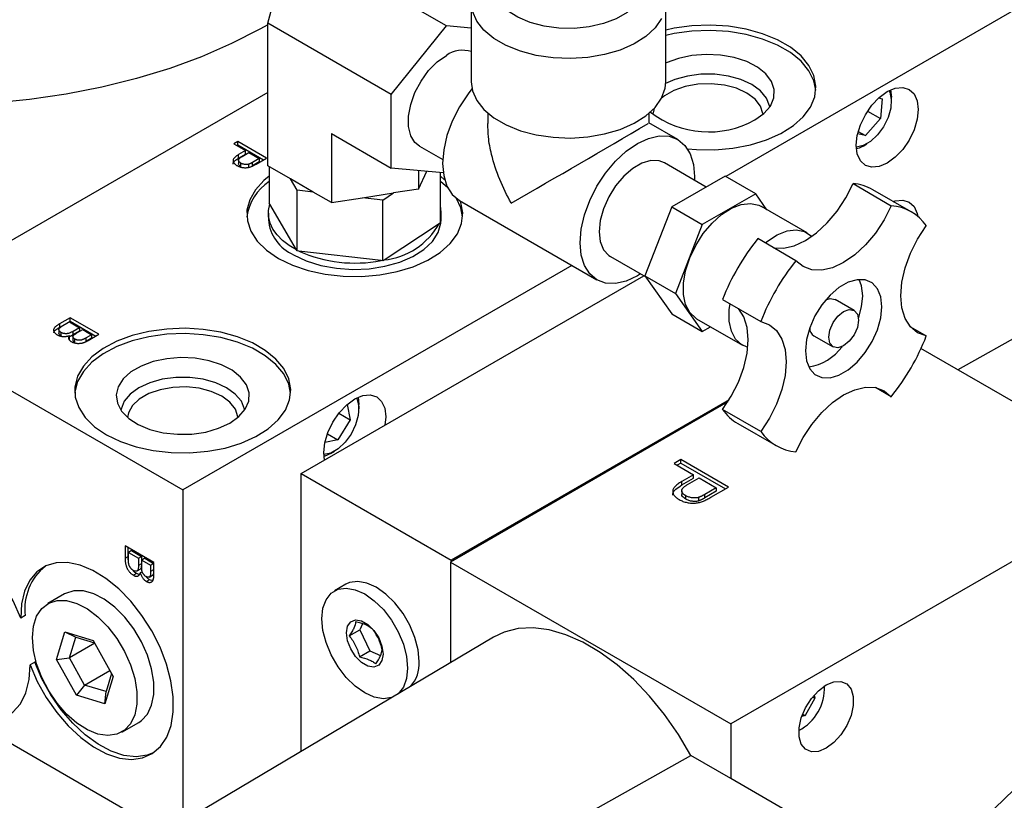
# Model space of a CAD drawing. Header units: inches. Extents: x 3 to 129, y 3 to 99.
# Tile 28 of 32: x 120.28 to 124.84, y 74.15 to 77.77. Entities that reach past the tile are written whole.
import ezdxf

# ---------------------------------------------------------------- set-up
doc = ezdxf.new("R2010")
doc.units = ezdxf.units.IN
doc.header["$LTSCALE"] = 12
doc.header["$MEASUREMENT"] = 0
doc.layers.add('TEXT', color=140, linetype='Continuous', lineweight=25)

msp = doc.modelspace()

# ---------------------------------------------------------------- linework, layer by layer
for p, q in [((121.4321, 77.7503), (121.54, 78.1529)), ((122.2591, 77.7379), (121.54, 78.1529)), ((125.1052, 77.9374), (123.5526, 77.0411)), ((122.374, 77.8462), (122.374, 77.4788)), ((123.274, 77.4788), (123.274, 77.8462)), ((122.0038, 77.4203), (121.4321, 77.7503)), ((121.4321, 77.0902), (121.4321, 77.7503)), ((122.0038, 77.4203), (122.2591, 77.7379)), ((122.374, 77.7276), (122.2591, 77.7379)), ((124.3151, 77.442), (124.3189, 77.4084)), ((121.4321, 77.4294), (119.712, 76.4364)), ((122.0038, 77.0799), (122.0038, 77.4203)), ((124.2597, 77.4044), (124.2754, 77.401)), ((124.2754, 77.401), (124.2691, 77.3087)), ((124.3189, 77.3879), (124.3189, 77.4084)), ((124.2085, 77.3436), (124.2691, 77.3087)), ((122.4501, 77.3342), (122.4501, 77.2861)), ((123.1979, 77.2858), (123.1979, 77.3342)), ((124.2691, 77.3087), (124.1995, 77.2303)), ((123.3304, 77.212), (123.1954, 77.2899)), ((121.7269, 77.2398), (122.0038, 77.0799)), ((121.7269, 77.2398), (121.7269, 76.9201)), ((124.1995, 77.2303), (124.1627, 77.2384)), ((124.1656, 77.2499), (124.1995, 77.2303)), ((121.294, 77.203), (121.2753, 77.1922)), ((121.2753, 77.1922), (121.3298, 77.1607)), ((121.294, 77.1867), (121.2894, 77.184)), ((121.427, 77.1262), (121.294, 77.203)), ((121.294, 77.1867), (121.294, 77.203)), ((121.294, 77.1867), (121.4128, 77.1181)), ((122.1341, 77.181), (122.2418, 77.1188)), ((124.1881, 77.1818), (124.2057, 77.192)), ((121.2968, 77.1165), (121.2968, 77.1002)), ((121.3298, 77.1607), (121.2972, 77.1419)), ((121.2972, 77.1256), (121.3298, 77.1444)), ((121.2972, 77.1256), (121.2972, 77.1419)), ((121.3131, 77.1333), (121.3451, 77.1518)), ((121.3298, 77.1444), (121.3298, 77.1607)), ((121.3451, 77.1518), (121.3929, 77.1243)), ((121.3929, 77.1243), (121.3611, 77.106)), ((121.3781, 77.0981), (121.427, 77.1262)), ((121.3929, 77.1243), (121.3929, 77.108)), ((121.3081, 77.086), (121.3081, 77.1024)), ((121.3446, 77.0815), (121.3446, 77.0978)), ((121.3929, 77.108), (121.3611, 77.0896)), ((121.3611, 77.0896), (121.3611, 77.106)), ((121.5376, 77.0293), (121.4321, 77.0902)), ((121.4384, 77.0866), (121.4384, 76.9171)), ((122.2442, 77.0584), (122.0038, 77.0799)), ((123.4614, 76.992), (123.2679, 77.1038)), ((121.643, 76.9685), (121.5376, 77.0293)), ((121.5683, 76.9771), (121.5376, 77.0293)), ((122.1295, 77.0687), (122.1295, 76.9823)), ((122.1295, 76.9823), (122.168, 77.0653)), ((122.2312, 76.8261), (122.2312, 77.0596)), ((122.2508, 77.026), (122.2312, 77.0418)), ((123.5495, 77.0429), (123.302, 76.9)), ((123.4081, 77.0403), (123.4077, 77.0231)), ((123.6909, 76.9613), (123.5495, 77.0429)), ((122.1295, 76.9823), (122.0149, 76.9646)), ((122.2654, 76.9881), (122.2312, 77.0173)), ((124.1412, 77.0078), (124.318, 76.9057)), ((124.41, 76.8774), (124.2332, 76.9795)), ((121.5683, 76.6962), (121.5683, 76.9771)), ((121.643, 76.9685), (121.5683, 76.9771)), ((121.7269, 76.9201), (121.643, 76.9685)), ((121.7269, 76.9201), (121.8709, 76.9423)), ((121.8709, 76.9423), (122.0149, 76.9646)), ((121.9647, 76.9316), (121.8709, 76.9423)), ((121.9647, 76.9316), (122.0149, 76.9646)), ((123.6909, 76.9613), (123.4435, 76.8184)), ((123.7429, 76.8873), (123.6909, 76.9613)), ((121.4411, 76.9125), (121.4384, 76.9171)), ((121.5656, 76.7008), (121.4411, 76.9125)), ((121.9647, 76.6507), (121.9647, 76.9316)), ((122.3191, 76.9299), (122.9554, 76.5625)), ((123.302, 76.9), (123.1783, 76.5811)), ((123.302, 76.9), (123.4435, 76.8184)), ((123.9293, 76.7797), (123.7172, 76.9021)), ((121.4348, 76.8716), (121.4348, 76.8414)), ((122.2348, 76.8414), (122.2348, 76.8716)), ((125.8909, 76.8546), (124.626, 76.1459)), ((122.2256, 76.8224), (121.9702, 76.6543)), ((122.2312, 76.8261), (122.2256, 76.8224)), ((123.4435, 76.8184), (123.3197, 76.4994)), ((123.877, 76.6512), (123.7003, 76.7532)), ((121.5683, 76.6962), (121.5656, 76.7008)), ((121.5766, 76.6952), (121.5683, 76.6962)), ((121.9564, 76.6516), (121.5766, 76.6952)), ((123.0179, 76.6707), (123.1817, 76.5762)), ((122.8394, 76.6294), (121.0393, 75.5902)), ((121.9647, 76.6507), (121.9564, 76.6516)), ((121.9702, 76.6543), (121.9647, 76.6507)), ((121.5873, 75.6657), (123.1731, 76.5812)), ((123.1783, 76.5811), (123.3197, 76.4994)), ((123.1783, 76.5811), (123.302, 76.405)), ((123.3197, 76.4994), (123.4435, 76.3234)), ((123.5377, 76.4717), (123.7145, 76.3697)), ((124.1462, 76.4205), (124.0578, 76.4715)), ((120.5176, 76.3873), (120.4677, 76.3585)), ((120.6505, 76.3105), (120.5176, 76.3873)), ((120.5176, 76.3709), (120.5176, 76.3873)), ((123.302, 76.405), (123.4435, 76.3234)), ((119.7116, 76.3567), (121.0393, 75.5902)), ((120.4677, 76.3421), (120.5176, 76.3709)), ((120.4677, 76.3585), (120.4677, 76.3421)), ((120.4827, 76.3494), (120.5142, 76.3676)), ((120.5142, 76.3676), (120.5602, 76.341)), ((120.5176, 76.3709), (120.6364, 76.3024)), ((120.5602, 76.341), (120.5309, 76.3241)), ((120.5602, 76.341), (120.5602, 76.3247)), ((123.4172, 76.3825), (123.6293, 76.26)), ((123.4435, 76.3234), (123.4815, 76.3454)), ((124.4074, 76.3449), (124.4805, 76.3027)), ((120.4656, 76.3315), (120.4656, 76.3152)), ((120.4759, 76.3026), (120.4759, 76.3189)), ((120.5137, 76.288), (120.5137, 76.3043)), ((120.5305, 76.2983), (120.5305, 76.2819)), ((120.5602, 76.3247), (120.5309, 76.3078)), ((120.5309, 76.3078), (120.5309, 76.3241)), ((120.5482, 76.3164), (120.5756, 76.3322)), ((120.5756, 76.3322), (120.6165, 76.3086)), ((120.6165, 76.3086), (120.5911, 76.2939)), ((120.6008, 76.2818), (120.6505, 76.3105)), ((120.6165, 76.3086), (120.6165, 76.2922)), ((123.9604, 76.3028), (124.0488, 76.2518)), ((120.5126, 76.2859), (120.5137, 76.288)), ((120.5394, 76.2718), (120.5394, 76.2881)), ((120.5911, 76.2776), (120.5911, 76.2939)), ((120.6165, 76.2922), (120.5911, 76.2776)), ((125.5208, 75.6293), (124.4558, 76.2441)), ((124.318, 76.0212), (124.2448, 76.0634)), ((121.7995, 75.9857), (121.814, 75.9141)), ((121.8501, 76.019), (121.8539, 75.9854)), ((121.8539, 75.9649), (121.8539, 75.9854)), ((123.5618, 75.9973), (122.278, 75.2562)), ((123.5683, 76.0076), (122.2817, 75.2649)), ((121.7609, 75.9448), (121.814, 75.9141)), ((123.7145, 75.8605), (123.5377, 75.9625)), ((121.814, 75.9141), (121.7565, 75.8216)), ((121.9783, 75.9282), (121.9748, 75.8894)), ((123.6083, 75.8969), (123.7851, 75.7949)), ((121.7079, 75.8497), (121.7565, 75.8216)), ((121.7565, 75.8216), (121.6965, 75.8097)), ((121.7231, 75.7588), (121.7408, 75.769)), ((123.3437, 75.7308), (123.3126, 75.7128)), ((123.3126, 75.7128), (123.4032, 75.6605)), ((123.3437, 75.7144), (123.3267, 75.7046)), ((123.5647, 75.6032), (123.3437, 75.7308)), ((123.3437, 75.7144), (123.3437, 75.7308)), ((123.3437, 75.7144), (123.5506, 75.595)), ((121.5873, 75.6657), (122.2817, 75.2649)), ((121.5873, 74.3797), (121.5873, 75.6657)), ((123.4032, 75.6605), (123.3491, 75.6292)), ((123.4032, 75.6441), (123.4032, 75.6605)), ((123.3491, 75.6129), (123.4032, 75.6441)), ((123.3491, 75.6129), (123.3491, 75.6292)), ((123.3754, 75.615), (123.4287, 75.6457)), ((123.4287, 75.6457), (123.508, 75.5999)), ((125.5208, 75.6293), (123.5762, 74.5067)), ((121.0393, 75.5902), (121.0393, 74.0539)), ((123.3484, 75.5859), (123.3484, 75.5695)), ((123.508, 75.5999), (123.4553, 75.5695)), ((123.508, 75.5836), (123.4553, 75.5532)), ((123.4553, 75.5532), (123.4553, 75.5695)), ((123.4835, 75.5563), (123.5647, 75.6032)), ((123.508, 75.5999), (123.508, 75.5836)), ((123.3671, 75.5472), (123.3671, 75.5635)), ((123.4279, 75.5396), (123.4279, 75.5559)), ((120.772, 75.3314), (120.772, 75.2737)), ((120.9049, 75.2546), (120.772, 75.3314)), ((120.7861, 75.2819), (120.7861, 75.3232)), ((120.8015, 75.309), (120.7873, 75.3008)), ((120.7873, 75.3008), (120.8333, 75.2743)), ((120.7873, 75.2645), (120.7873, 75.3008)), ((120.8015, 75.309), (120.8475, 75.2824)), ((120.772, 75.2737), (120.7861, 75.2819)), ((120.8333, 75.2743), (120.8475, 75.2824)), ((120.8333, 75.2743), (120.8333, 75.2405)), ((120.8475, 75.2486), (120.8333, 75.2405)), ((120.8475, 75.2824), (120.8475, 75.2486)), ((120.8628, 75.2736), (120.8487, 75.2654)), ((120.8487, 75.2654), (120.8896, 75.2418)), ((120.8487, 75.2338), (120.8487, 75.2654)), ((120.8628, 75.2736), (120.9037, 75.25)), ((120.8896, 75.2418), (120.9037, 75.25)), ((120.9037, 75.25), (120.9037, 75.2207)), ((120.9049, 75.1971), (120.9049, 75.2546)), ((122.278, 75.2562), (123.5762, 74.5067)), ((122.278, 75.2562), (122.278, 74.7903)), ((122.2817, 75.2649), (122.2817, 75.2583)), ((120.8242, 75.2034), (120.8101, 75.1952)), ((120.8273, 75.2149), (120.8414, 75.2231)), ((120.8512, 75.2112), (120.8419, 75.2058)), ((120.8896, 75.2418), (120.8896, 75.2126)), ((120.9037, 75.2207), (120.8896, 75.2126)), ((120.8846, 75.1744), (120.8705, 75.1663)), ((120.8845, 75.1868), (120.8986, 75.195)), ((121.7941, 75.1532), (121.7407, 75.1224)), ((120.4915, 75.1085), (120.4137, 75.0636)), ((120.3096, 75.008), (120.2884, 74.9957)), ((120.4543, 74.8057), (120.4926, 74.9327)), ((120.4926, 74.9327), (120.6236, 74.8934)), ((120.4926, 74.9327), (120.5434, 74.9087)), ((121.8097, 74.9142), (121.8584, 74.9423)), ((121.871, 74.9702), (121.8584, 74.9423)), ((121.8584, 74.9423), (121.9052, 74.8451)), ((120.5144, 74.8125), (120.5434, 74.9087)), ((120.5434, 74.9087), (120.6295, 74.8828)), ((120.6236, 74.8934), (120.7163, 74.727)), ((122.4767, 74.9085), (121.0352, 74.0515)), ((120.6311, 74.8799), (120.5144, 74.8125)), ((121.8565, 74.8169), (121.9052, 74.8451)), ((121.9052, 74.8451), (121.9545, 74.8241)), ((120.3533, 74.7933), (120.3321, 74.781)), ((120.4543, 74.8057), (120.5144, 74.8125)), ((120.547, 74.6393), (120.4543, 74.8057)), ((120.5846, 74.6864), (120.5144, 74.8125)), ((120.5846, 74.6864), (120.7014, 74.7538)), ((120.7163, 74.727), (120.678, 74.5999)), ((120.709, 74.7401), (120.6838, 74.6566)), ((120.5846, 74.6864), (120.547, 74.6393)), ((120.6838, 74.6566), (120.5846, 74.6864)), ((120.678, 74.5999), (120.6838, 74.6566)), ((120.678, 74.5999), (120.547, 74.6393)), ((123.9645, 74.6266), (123.9194, 74.546)), ((123.9545, 74.6323), (123.9645, 74.6266)), ((123.9606, 74.6395), (123.9645, 74.6266)), ((120.0291, 74.5404), (120.969, 73.9978)), ((123.9194, 74.546), (123.9036, 74.5412)), ((123.9078, 74.5527), (123.9194, 74.546)), ((120.7569, 74.4691), (120.8347, 74.514)), ((123.5762, 74.5067), (123.5762, 74.2536)), ((122.4229, 73.8187), (123.3898, 74.3612)), ((123.5762, 74.2536), (123.3898, 74.3612)), ((124.0429, 73.9842), (123.5762, 74.2536))]:
    msp.add_line(p, q)
at = {"flags": 128}
for points in [[(123.094, 78.0564), (123.1256, 78.0304), (123.1552, 77.9932), (123.1712, 77.9534), (123.173, 77.9125), (123.1605, 77.8723), (123.1342, 77.8343), (123.0952, 77.8002), (123.0452, 77.7713), (122.986, 77.7488), (122.9203, 77.7336), (122.8506, 77.7264), (122.7798, 77.7274), (122.7108, 77.7367), (122.6464, 77.7537), (122.5893, 77.7779), (122.5419, 77.8083), (122.5059, 77.8435), (122.483, 77.8822), (122.4741, 77.9227), (122.4795, 77.9635), (122.4989, 78.0028), (122.5317, 78.039), (122.554, 78.0564)], [(123.255, 77.7715), (123.2249, 77.7283), (123.182, 77.6888), (123.1276, 77.6545), (123.0634, 77.6262), (122.9915, 77.6051), (122.9142, 77.5917), (122.8341, 77.5865), (122.7536, 77.5896), (122.6753, 77.601), (122.6019, 77.6203), (122.5356, 77.6468), (122.4785, 77.6797), (122.4326, 77.718), (122.3992, 77.7604), (122.3795, 77.8056)], [(121.4321, 77.7436), (121.3953, 77.7226), (121.2647, 77.6558), (121.1254, 77.5951), (120.9781, 77.541), (120.8239, 77.4938), (120.6636, 77.4539), (120.4984, 77.4214), (120.3292, 77.3966), (120.1571, 77.3797), (119.9833, 77.3707), (119.8087, 77.3697), (119.7161, 77.3724)], [(123.3749, 77.1695), (123.4166, 77.1659), (123.5014, 77.1648), (123.5853, 77.1721), (123.6659, 77.1874), (123.7407, 77.2104), (123.8078, 77.2403), (123.8652, 77.2764), (123.9112, 77.3175), (123.9445, 77.3625), (123.9641, 77.4102), (123.9695, 77.459), (123.9605, 77.5077), (123.9374, 77.5548), (123.9009, 77.599), (123.8519, 77.6389), (123.7919, 77.6736), (123.7227, 77.7018), (123.6462, 77.7229), (123.5646, 77.7363), (123.4802, 77.7415), (123.3956, 77.7383), (123.3131, 77.727), (123.274, 77.7185)], [(123.9692, 77.4406), (123.9605, 77.4832), (123.9374, 77.5303), (123.9009, 77.5745), (123.8519, 77.6144), (123.7919, 77.6491), (123.7227, 77.6773), (123.6462, 77.6984), (123.5646, 77.7118), (123.4802, 77.717), (123.3956, 77.7139), (123.3131, 77.7025), (123.274, 77.694)], [(122.1341, 77.181), (122.1136, 77.1975), (122.0938, 77.2297), (122.0836, 77.2716), (122.0836, 77.3208), (122.0938, 77.3745), (122.1136, 77.4295), (122.1418, 77.4826), (122.1769, 77.5308), (122.2167, 77.5713), (122.2591, 77.6016)], [(123.6874, 77.3027), (123.7291, 77.3326), (123.7587, 77.3671), (123.7748, 77.4044), (123.7766, 77.4428), (123.7641, 77.4806), (123.7377, 77.5159), (123.6989, 77.5471), (123.6493, 77.5728), (123.5913, 77.5917), (123.5277, 77.603), (123.4613, 77.6061), (123.3953, 77.6009), (123.3328, 77.5877), (123.2767, 77.567), (123.274, 77.5657)], [(123.756, 77.363), (123.7552, 77.3678), (123.7409, 77.404), (123.713, 77.4374), (123.6728, 77.4665), (123.6225, 77.4897), (123.5645, 77.5058), (123.5018, 77.514), (123.4374, 77.514), (123.3747, 77.5058), (123.3167, 77.4897), (123.2738, 77.4706)], [(122.3773, 77.4474), (122.3592, 77.4242), (122.319, 77.3629), (122.2861, 77.2975), (122.2616, 77.2304), (122.2465, 77.1642), (122.2414, 77.1015), (122.2465, 77.0448), (122.2616, 76.996), (122.2861, 76.9572), (122.319, 76.9299), (122.3191, 76.9299)], [(122.374, 77.4788), (122.3795, 77.4381), (122.3992, 77.393), (122.4326, 77.3506), (122.4785, 77.3123), (122.5356, 77.2793), (122.6019, 77.2528), (122.6753, 77.2336), (122.7536, 77.2222), (122.8341, 77.219), (122.9142, 77.2243), (122.9915, 77.2377), (123.0634, 77.2588), (123.1276, 77.287), (123.182, 77.3214), (123.2249, 77.3608), (123.255, 77.4041), (123.2711, 77.4497), (123.274, 77.4788)], [(123.7247, 77.3288), (123.7245, 77.3319), (123.7134, 77.3668), (123.6881, 77.3992), (123.6501, 77.4272), (123.6017, 77.4491), (123.5456, 77.4637), (123.485, 77.4701), (123.4236, 77.468), (123.3648, 77.4574), (123.3122, 77.439), (123.2686, 77.4139), (123.2537, 77.4016)], [(124.4433, 77.3512), (124.4384, 77.3055), (124.4241, 77.2572), (124.4013, 77.2097), (124.3715, 77.1662), (124.3369, 77.1297), (124.2998, 77.1026), (124.2626, 77.0868), (124.228, 77.0834), (124.1983, 77.0925), (124.1754, 77.1137), (124.1611, 77.1454), (124.1562, 77.1855), (124.1611, 77.2312), (124.1754, 77.2795), (124.1983, 77.327), (124.228, 77.3705), (124.2626, 77.407), (124.2998, 77.4341), (124.3369, 77.4499), (124.3715, 77.4533), (124.4013, 77.4441), (124.4241, 77.423), (124.4384, 77.3913), (124.4433, 77.3512)], [(124.3075, 77.4384), (124.311, 77.4312), (124.3185, 77.3975), (124.316, 77.3572), (124.3037, 77.3139), (124.2827, 77.2713), (124.2548, 77.2333), (124.2226, 77.2032), (124.1889, 77.1837), (124.1566, 77.1766), (124.1564, 77.1766)], [(123.221, 77.3565), (123.2185, 77.3496), (123.2145, 77.3288)], [(123.1577, 76.59), (123.1429, 76.581), (123.0912, 76.5571), (123.0415, 76.5458), (122.9956, 76.5476), (122.9554, 76.5625), (122.9225, 76.5898), (122.898, 76.6286), (122.8829, 76.6774), (122.8778, 76.7342), (122.8829, 76.7968), (122.898, 76.863), (122.9225, 76.9301), (122.9554, 76.9955), (122.9956, 77.0568), (123.0415, 77.1116), (123.0912, 77.1577), (123.1429, 77.1934), (123.1947, 77.2174), (123.2444, 77.2287), (123.2903, 77.2269), (123.3304, 77.212), (123.3634, 77.1846), (123.3879, 77.1458), (123.403, 77.0971), (123.4081, 77.0403), (123.4081, 77.0403)], [(124.1881, 77.1818), (124.1694, 77.1726), (124.157, 77.1682)], [(123.2679, 77.1038), (123.2434, 77.1132), (123.2056, 77.1143), (123.1642, 77.1022), (123.1216, 77.0776), (123.0802, 77.0419), (123.0425, 76.9973), (123.0106, 76.9462), (122.9864, 76.8917), (122.9713, 76.837), (122.9662, 76.7852), (122.9713, 76.7393), (122.9864, 76.702), (123.0106, 76.6755), (123.0179, 76.6707)], [(121.4384, 77.0418), (121.4147, 77.0224), (121.3749, 76.9792), (121.3484, 76.9327), (121.3358, 76.8843), (121.3376, 76.8353), (121.3537, 76.7872), (121.3836, 76.7414), (121.4266, 76.6992), (121.4812, 76.6618)], [(123.7735, 76.711), (123.8193, 76.7091), (123.869, 76.7204), (123.9208, 76.7444), (123.9725, 76.7802), (124.0222, 76.8263), (124.0681, 76.8811), (124.1083, 76.9423), (124.1412, 77.0078)], [(122.3343, 76.8536), (122.3257, 76.8962), (122.3053, 76.9391)], [(121.5656, 76.7008), (121.5305, 76.7217), (121.5002, 76.7451), (121.4752, 76.7704), (121.456, 76.7974), (121.4428, 76.8255), (121.4359, 76.8544), (121.4353, 76.8836), (121.4411, 76.9125)], [(121.4812, 76.6618), (121.5461, 76.6302), (121.6192, 76.6054), (121.6986, 76.5882), (121.7818, 76.5789), (121.8666, 76.5778), (121.9505, 76.5851), (122.031, 76.6004), (122.1059, 76.6234), (122.173, 76.6533), (122.2304, 76.6894), (122.2764, 76.7305), (122.3097, 76.7755), (122.3293, 76.8232), (122.3347, 76.872), (122.3257, 76.9207), (122.3233, 76.9274)], [(123.4172, 76.3825), (123.4132, 76.385), (123.3854, 76.4111), (123.3662, 76.448), (123.3563, 76.4941), (123.3563, 76.5471), (123.3662, 76.6045), (123.3854, 76.6637), (123.4132, 76.7219), (123.4482, 76.7763), (123.4887, 76.8246), (123.5329, 76.8642), (123.5787, 76.8936), (123.6239, 76.9111), (123.6666, 76.9161), (123.7045, 76.9083), (123.7172, 76.9021)], [(124.318, 76.9057), (124.285, 76.8403), (124.2448, 76.779), (124.199, 76.7243), (124.1493, 76.6781), (124.0975, 76.6424), (124.0458, 76.6184), (123.9961, 76.6071), (123.9502, 76.6089), (123.91, 76.6238), (123.877, 76.6512)], [(124.3273, 76.9252), (124.3369, 76.9281), (124.3715, 76.9316), (124.4013, 76.9224), (124.4241, 76.9012), (124.4384, 76.8695), (124.4414, 76.8552)], [(121.5519, 76.6781), (121.6106, 76.6502), (121.6773, 76.6291), (121.7498, 76.6158), (121.8253, 76.6105), (121.9011, 76.6137), (121.9746, 76.625), (122.043, 76.6442), (122.1039, 76.6705), (122.155, 76.703), (122.1946, 76.7405), (122.2212, 76.7816), (122.2338, 76.8249), (122.2348, 76.8414)], [(124.4805, 76.3027), (124.4404, 76.3176), (124.4074, 76.3449), (124.3829, 76.3837), (124.3678, 76.4324), (124.3627, 76.4892), (124.3678, 76.5519), (124.3829, 76.6181), (124.4074, 76.6852), (124.4404, 76.7506), (124.4805, 76.8119)], [(123.7345, 76.7334), (123.745, 76.7418), (123.7908, 76.7711), (123.8361, 76.7887), (123.8787, 76.7936), (123.9167, 76.7858), (123.9482, 76.7656), (123.9504, 76.7635)], [(124.2743, 76.4382), (124.2692, 76.4841), (124.2541, 76.5214), (124.2298, 76.5479), (124.1979, 76.5621), (124.1602, 76.5632), (124.1188, 76.5511), (124.0762, 76.5265), (124.0348, 76.4908), (123.9971, 76.4462), (123.9652, 76.3951), (123.941, 76.3407), (123.9259, 76.2859), (123.9208, 76.2341), (123.9259, 76.1882), (123.941, 76.1509), (123.9652, 76.1244), (123.9971, 76.1102), (124.0348, 76.1091), (124.0762, 76.1212), (124.1188, 76.1458), (124.1602, 76.1815), (124.1979, 76.2261), (124.2298, 76.2772), (124.2541, 76.3317), (124.2692, 76.3864), (124.2743, 76.4382)], [(124.1859, 76.4892), (124.1808, 76.5351), (124.1703, 76.5642)], [(124.166, 76.3837), (124.1808, 76.4374), (124.1859, 76.4892)], [(123.6539, 76.2499), (123.6253, 76.2625), (123.5976, 76.2886), (123.5783, 76.3256), (123.5684, 76.3716), (123.5684, 76.4246), (123.572, 76.4519)], [(124.0161, 76.4703), (124.0355, 76.4759), (124.0578, 76.4715)], [(123.5377, 75.9625), (123.5779, 76.0238), (123.6109, 76.0892), (123.6354, 76.1563), (123.6505, 76.2225), (123.6556, 76.2851), (123.6505, 76.3419), (123.6354, 76.3907), (123.6109, 76.4295), (123.6109, 76.4295)], [(124.0287, 76.2964), (124.0339, 76.3299), (124.0488, 76.3643), (124.0712, 76.3944), (124.0975, 76.4157), (124.1239, 76.4248), (124.1462, 76.4205), (124.1612, 76.4033), (124.1664, 76.3759), (124.1612, 76.3425), (124.1462, 76.308), (124.1239, 76.2779), (124.0975, 76.2566), (124.0712, 76.2475), (124.0488, 76.2518), (124.0339, 76.269), (124.0287, 76.2964)], [(123.7145, 76.3697), (123.7547, 76.3548), (123.7877, 76.3274), (123.8122, 76.2886), (123.8273, 76.2399), (123.8324, 76.1831), (123.8273, 76.1204), (123.8122, 76.0543), (123.7877, 75.9872), (123.7547, 75.9217), (123.7145, 75.8605)], [(121.5381, 76.0372), (121.5295, 76.0798), (121.5064, 76.1269), (121.4698, 76.1711), (121.4208, 76.211), (121.3609, 76.2457), (121.2916, 76.2739), (121.2151, 76.295), (121.1335, 76.3084), (121.0492, 76.3136), (120.9646, 76.3104), (120.8821, 76.2991), (120.8041, 76.2799), (120.7328, 76.2534), (120.6703, 76.2202), (120.6185, 76.1815), (120.5787, 76.1383), (120.5522, 76.0918), (120.5396, 76.0434), (120.539, 76.0372)], [(120.685, 75.8454), (120.7499, 75.8138), (120.823, 75.789), (120.9024, 75.7718), (120.9856, 75.7625), (121.0704, 75.7614), (121.1543, 75.7687), (121.2348, 75.784), (121.3097, 75.807), (121.3768, 75.8369), (121.4342, 75.873), (121.4802, 75.9141), (121.5135, 75.9591), (121.5331, 76.0067), (121.5385, 76.0556), (121.5295, 76.1043), (121.5064, 76.1514), (121.4698, 76.1956), (121.4208, 76.2355), (121.3609, 76.2702), (121.2916, 76.2984), (121.2151, 76.3195), (121.1335, 76.3329), (121.0492, 76.3381), (120.9646, 76.3349), (120.8821, 76.3236), (120.8041, 76.3044), (120.7328, 76.2779), (120.6703, 76.2447), (120.6185, 76.206), (120.5787, 76.1628), (120.5522, 76.1163), (120.5396, 76.0678), (120.5414, 76.0189), (120.5575, 75.9708), (120.5874, 75.925), (120.6304, 75.8828), (120.685, 75.8454)], [(121.2564, 75.8993), (121.2981, 75.9292), (121.3277, 75.9637), (121.3438, 76.001), (121.3456, 76.0394), (121.333, 76.0772), (121.3067, 76.1125), (121.2678, 76.1437), (121.2183, 76.1694), (121.1603, 76.1883), (121.0966, 76.1996), (121.0302, 76.2027), (120.9643, 76.1975), (120.9017, 76.1843), (120.8456, 76.1636), (120.7985, 76.1364), (120.7627, 76.104), (120.7397, 76.0679), (120.7307, 76.0298), (120.7361, 75.9915), (120.7557, 75.9547), (120.7884, 75.9213), (120.8329, 75.8926), (120.887, 75.8702), (120.9482, 75.855), (121.0136, 75.8478), (121.0802, 75.8488), (121.1448, 75.8581), (121.2045, 75.8752), (121.2564, 75.8993)], [(121.325, 75.9596), (121.3242, 75.9644), (121.3098, 76.0006), (121.2819, 76.034), (121.2418, 76.0631), (121.1915, 76.0863), (121.1335, 76.1024), (121.0708, 76.1106), (121.0064, 76.1106), (120.9437, 76.1024), (120.8857, 76.0863), (120.8354, 76.0631), (120.7953, 76.034), (120.7673, 76.0006), (120.753, 75.9644), (120.7522, 75.9596)], [(121.2937, 75.9254), (121.2934, 75.9285), (121.2823, 75.9634), (121.2571, 75.9958), (121.2191, 76.0238), (121.1707, 76.0457), (121.1145, 76.0603), (121.054, 76.0667), (120.9926, 76.0645), (120.9338, 76.054), (120.8811, 76.0356), (120.8376, 76.0105), (120.8058, 75.9801), (120.7875, 75.9461), (120.7835, 75.9254)], [(121.6948, 75.7278), (121.6912, 75.7625), (121.6961, 75.8082), (121.7105, 75.8565), (121.7333, 75.904), (121.763, 75.9475), (121.7976, 75.984), (121.8348, 76.0111), (121.8719, 76.0269), (121.9066, 76.0303), (121.9363, 76.0211), (121.9591, 76), (121.9734, 75.9683), (121.9783, 75.9282)], [(123.877, 75.7666), (123.91, 75.832), (123.9502, 75.8933), (123.9961, 75.9481), (124.0458, 75.9942), (124.0975, 76.03), (124.1493, 76.0539), (124.199, 76.0652), (124.2448, 76.0634), (124.285, 76.0485), (124.318, 76.0212)], [(121.8426, 76.0154), (121.8461, 76.0082), (121.8536, 75.9745), (121.851, 75.9342), (121.8387, 75.8909), (121.8177, 75.8483), (121.7898, 75.8103), (121.7576, 75.7802), (121.7239, 75.7607), (121.6917, 75.7536), (121.6915, 75.7536)], [(121.7231, 75.7588), (121.7044, 75.7496), (121.6921, 75.7452)], [(120.2884, 74.9957), (120.2532, 75.0764), (120.2093, 75.154), (120.158, 75.226), (120.1011, 75.2901), (120.0402, 75.3442), (119.9774, 75.3867), (119.9147, 75.4162), (119.8539, 75.4318), (119.7971, 75.4329), (119.7543, 75.4228)], [(120.3321, 74.781), (120.3655, 74.7039), (120.407, 74.6295), (120.4552, 74.56), (120.5089, 74.4975), (120.5664, 74.4437), (120.6261, 74.4002), (120.6863, 74.3683), (120.7452, 74.3489), (120.8011, 74.3425), (120.8523, 74.3494), (120.8975, 74.3694), (120.9352, 74.4017), (120.9645, 74.4457), (120.9844, 74.4998), (120.9943, 74.5627), (120.994, 74.6324), (120.9835, 74.7069), (120.9631, 74.7841), (120.9334, 74.8618), (120.8952, 74.9376), (120.8497, 75.0094), (120.7981, 75.0751), (120.742, 75.1327), (120.683, 75.1807), (120.6228, 75.2177), (120.5632, 75.2424), (120.5058, 75.2544), (120.4524, 75.2531), (120.4045, 75.2386), (120.3635, 75.2114), (120.3305, 75.1722), (120.3066, 75.1221), (120.2924, 75.0628), (120.2884, 74.9957)], [(122.133, 74.7954), (122.128, 74.8493), (122.1133, 74.9063), (122.0897, 74.9634), (122.0583, 75.0178), (122.0206, 75.0669), (121.9787, 75.108), (121.9345, 75.1393), (121.8903, 75.159), (121.8484, 75.1663), (121.8107, 75.1607), (121.7941, 75.1532)], [(120.8347, 74.514), (120.8473, 74.5224), (120.8753, 74.5527), (120.8947, 74.5936), (120.9046, 74.6435), (120.9046, 74.7002), (120.8947, 74.7614), (120.8753, 74.8247), (120.8473, 74.8875), (120.8117, 74.9471), (120.77, 75.0012), (120.7239, 75.0474), (120.6754, 75.0841), (120.6264, 75.1095), (120.5788, 75.1227), (120.5347, 75.1232), (120.4959, 75.1109), (120.4915, 75.1085)], [(122.0074, 74.6294), (122.0049, 74.6285), (121.9672, 74.623), (121.9253, 74.6302), (121.8811, 74.65), (121.8369, 74.6812), (121.795, 74.7224), (121.7573, 74.7715), (121.7259, 74.8259), (121.7022, 74.883), (121.6876, 74.94), (121.6826, 74.9938), (121.6876, 75.042), (121.7022, 75.082), (121.7259, 75.1118), (121.7573, 75.1299), (121.795, 75.1355), (121.8369, 75.1282), (121.8811, 75.1085)], [(120.3426, 74.9064), (120.3476, 74.96), (120.3623, 75.0056), (120.3861, 75.0414), (120.4181, 75.066), (120.4569, 75.0783), (120.501, 75.0778), (120.5486, 75.0646), (120.5976, 75.0391), (120.6462, 75.0025), (120.6922, 74.9563), (120.7339, 74.9022), (120.7695, 74.8426), (120.7975, 74.7798), (120.8169, 74.7165), (120.8268, 74.6553), (120.8268, 74.5986), (120.8169, 74.5487), (120.7975, 74.5078), (120.7695, 74.4774), (120.7339, 74.4589), (120.6922, 74.453), (120.6462, 74.4599), (120.5976, 74.4793), (120.5486, 74.5105), (120.501, 74.5522), (120.4569, 74.6026), (120.4181, 74.6597), (120.3861, 74.7212), (120.3623, 74.7846), (120.3476, 74.8472), (120.3426, 74.9064)], [(121.8811, 75.1085), (121.9253, 75.0772), (121.9672, 75.036), (122.0049, 74.987), (122.0363, 74.9326), (122.06, 74.8754), (122.0746, 74.8185), (122.0796, 74.7646), (122.0746, 74.7165), (122.06, 74.6765), (122.0363, 74.6467), (122.0361, 74.6465)], [(121.966, 74.8302), (121.9608, 74.7997), (121.9461, 74.7787), (121.9235, 74.7699), (121.8958, 74.7742), (121.8664, 74.7912), (121.8387, 74.8189), (121.8161, 74.8538), (121.8014, 74.8918), (121.7962, 74.9282), (121.8014, 74.9588), (121.8161, 74.9797), (121.8387, 74.9886), (121.8664, 74.9842), (121.8958, 74.9672), (121.9235, 74.9396), (121.9461, 74.9047), (121.9608, 74.8667), (121.966, 74.8302)], [(123.3898, 74.3612), (123.3326, 74.458), (123.2689, 74.5497), (123.1997, 74.6349), (123.1261, 74.7121), (123.0493, 74.7802), (122.9706, 74.8381), (122.8911, 74.8849), (122.8121, 74.9197), (122.735, 74.9421), (122.6609, 74.9517), (122.5909, 74.9484), (122.5264, 74.9321), (122.4767, 74.9085)], [(120.9023, 74.3725), (120.8735, 74.3617), (120.8223, 74.3548), (120.7664, 74.3611), (120.7075, 74.3806), (120.6473, 74.4125), (120.5876, 74.456), (120.5301, 74.5097), (120.4764, 74.5723), (120.4282, 74.6417), (120.3868, 74.7161), (120.3533, 74.7933)], [(120.0316, 74.5435), (120.0413, 74.5397), (120.1014, 74.524), (120.1576, 74.5223), (120.2083, 74.5348), (120.2519, 74.561), (120.287, 74.6001), (120.3126, 74.6509), (120.3278, 74.7118), (120.3321, 74.781)], [(124.0169, 74.6873), (124.0527, 74.702), (124.0855, 74.7036), (124.1128, 74.692), (124.1324, 74.6682), (124.1426, 74.6341), (124.1426, 74.5924), (124.1324, 74.5464), (124.1128, 74.5001), (124.0855, 74.457), (124.0527, 74.4207), (124.0169, 74.3941), (123.9812, 74.3794), (123.9483, 74.3778), (123.921, 74.3893), (123.9015, 74.4131), (123.8913, 74.4473), (123.8913, 74.489), (123.9015, 74.5349), (123.921, 74.5813), (123.9483, 74.6244), (123.9812, 74.6607), (124.0169, 74.6873)]]:
    msp.add_lwpolyline(points, dxfattribs=at)
for centre, radius, start, end in [((122.3342, 77.4931), 0.132, 72.4505, 124.6892), ((123.473, 77.6891), 0.4419, 232.3897, 299.0163), ((63.1055, 180.0109), 119.0082, 299.972179, 300.32492), ((121.5625, 76.8248), 0.2291, 122.7936, 172.7614), ((124.1238, 76.7874), 0.2211, 60.3353, 85.475), ((122.1, 76.8716), 0.1348, 346.6999, 13.3001), ((124.3017, 76.6898), 0.2166, 34.3201, 85.6692), ((121.6321, 76.8593), 0.1981, 185.1866, 246.1336), ((121.9353, 76.9854), 0.3329, 276.0219, 330.6869), ((124.5331, 76.0847), 1.068, 141.2463, 158.7537), ((121.8355, 77.2747), 0.6347, 245.9184, 280.9787), ((124.7099, 75.9826), 1.068, 141.2463, 158.7537), ((123.9835, 76.339), 0.0429, 179.1705, 237.4778), ((123.4851, 76.6897), 1.068, 321.2463, 338.7537), ((123.8976, 76.3965), 0.2405, 279.2942, 323.3896), ((123.7194, 76.0873), 0.2204, 214.4725, 239.7123), ((123.8934, 75.9826), 0.2166, 214.3201, 265.6692), ((120.5626, 75.0392), 0.2549, 128.8401, 187.0334), ((121.9788, 74.7848), 0.1546, 317.3593, 3.9537), ((123.7858, 74.6741), 0.2237, 297.8314, 2.174)]:
    msp.add_arc(centre, radius, start, end)
for points, knots in [([(122.5596, 76.9179), (122.5594, 76.9181), (122.5393, 76.9531), (122.503, 77.0267), (122.4694, 77.1302), (122.4522, 77.218), (122.4515, 77.2654), (122.4512, 77.2861)], [0, 0, 0, 0, 0.001945, 0.306651, 0.620282, 0.833828, 1, 1, 1, 1]), ([(121.2972, 77.1419), (121.2951, 77.1406), (121.291, 77.1382), (121.2856, 77.1344), (121.281, 77.1308), (121.2774, 77.1272), (121.2746, 77.1237), (121.2726, 77.1203), (121.2716, 77.1169), (121.2716, 77.1137), (121.2722, 77.1105), (121.2732, 77.1075), (121.2748, 77.1045), (121.2769, 77.1017), (121.2794, 77.0989), (121.2824, 77.0962), (121.2859, 77.0937), (121.2885, 77.0921), (121.2899, 77.0912)], [0, 0, 0, 0, 0.090974, 0.1751335, 0.2525905, 0.323752, 0.3895835, 0.4510074, 0.5087361, 0.5640466, 0.6183412, 0.671275, 0.7243488, 0.7773737, 0.8311084, 0.8857872, 0.9419519, 1, 1, 1, 1]), ([(121.2722, 77.0976), (121.2721, 77.0994), (121.2717, 77.1045), (121.2801, 77.1146), (121.2906, 77.1213), (121.2972, 77.1256)], [0, 0, 0, 0, 0.161777, 0.469271, 1, 1, 1, 1]), ([(121.3081, 77.1024), (121.3072, 77.1029), (121.3054, 77.104), (121.3031, 77.1057), (121.3011, 77.1075), (121.2995, 77.1092), (121.2982, 77.111), (121.2974, 77.1129), (121.2969, 77.1147), (121.2968, 77.1166), (121.2971, 77.1185), (121.2979, 77.1205), (121.2992, 77.1226), (121.3011, 77.1246), (121.3034, 77.1267), (121.3061, 77.1289), (121.3094, 77.1311), (121.3118, 77.1326), (121.3131, 77.1333)], [0, 0, 0, 0, 0.063992, 0.12533, 0.183138, 0.238798, 0.293095, 0.345745, 0.398, 0.450565, 0.504213, 0.560828, 0.621058, 0.685768, 0.755198, 0.830994, 0.912269, 1, 1, 1, 1]), ([(121.2899, 77.0912), (121.2915, 77.0903), (121.2948, 77.0886), (121.3002, 77.0863), (121.3059, 77.0845), (121.3118, 77.0831), (121.3177, 77.082), (121.3236, 77.0815), (121.3294, 77.0813), (121.335, 77.0817), (121.3406, 77.0824), (121.3462, 77.0837), (121.3518, 77.0853), (121.3553, 77.0867), (121.3572, 77.0874)], [0, 0, 0, 0, 0.091925, 0.180821, 0.267709, 0.354371, 0.43813, 0.518501, 0.595312, 0.671047, 0.747345, 0.827023, 0.910758, 1, 1, 1, 1]), ([(121.3081, 77.086), (121.3051, 77.0881), (121.2999, 77.0916), (121.2966, 77.0968), (121.2971, 77.0994), (121.2973, 77.1001)], [0, 0, 0, 0, 0.510517, 0.861944, 1, 1, 1, 1]), ([(121.3446, 77.0978), (121.3432, 77.0974), (121.3405, 77.0966), (121.3359, 77.0961), (121.3312, 77.0959), (121.3263, 77.0963), (121.3214, 77.0971), (121.3167, 77.0984), (121.3122, 77.1001), (121.3095, 77.1016), (121.3081, 77.1024)], [0, 0, 0, 0, 0.11589, 0.230189, 0.345775, 0.468167, 0.594593, 0.72312, 0.857105, 1, 1, 1, 1]), ([(121.3611, 77.106), (121.3602, 77.1054), (121.3585, 77.1045), (121.356, 77.1031), (121.3537, 77.1018), (121.3515, 77.1007), (121.3495, 77.0998), (121.3477, 77.099), (121.3461, 77.0983), (121.3451, 77.098), (121.3446, 77.0978)], [0, 0, 0, 0, 0.174757, 0.333971, 0.479398, 0.611176, 0.729285, 0.834014, 0.923617, 1, 1, 1, 1]), ([(121.3572, 77.0874), (121.3586, 77.088), (121.3618, 77.0893), (121.3667, 77.0918), (121.3723, 77.0947), (121.3761, 77.0969), (121.3781, 77.0981)], [0, 0, 0, 0, 0.193367, 0.423147, 0.692837, 1, 1, 1, 1]), ([(120.4677, 76.3585), (120.4657, 76.3573), (120.4619, 76.355), (120.4568, 76.3516), (120.4524, 76.3483), (120.4488, 76.3451), (120.4458, 76.342), (120.4436, 76.3389), (120.4419, 76.336), (120.4408, 76.333), (120.4404, 76.33), (120.4408, 76.3269), (120.4418, 76.3236), (120.4435, 76.3203), (120.4458, 76.317), (120.4488, 76.3139), (120.4525, 76.3109), (120.4554, 76.3091), (120.4568, 76.3082)], [0, 0, 0, 0, 0.085322, 0.163685, 0.235643, 0.3016, 0.362625, 0.420378, 0.474226, 0.52594, 0.577319, 0.631325, 0.687973, 0.748279, 0.810528, 0.87264, 0.935745, 1, 1, 1, 1]), ([(120.4417, 76.3171), (120.442, 76.3186), (120.4432, 76.3243), (120.4529, 76.3329), (120.4628, 76.3391), (120.4677, 76.3421)], [0, 0, 0, 0, 0.146028, 0.579688, 1, 1, 1, 1]), ([(120.4759, 76.3189), (120.4749, 76.3195), (120.4729, 76.3207), (120.4704, 76.3227), (120.4685, 76.3247), (120.467, 76.3268), (120.466, 76.3289), (120.4656, 76.3309), (120.4655, 76.3329), (120.466, 76.3348), (120.4668, 76.3368), (120.4682, 76.3386), (120.4699, 76.3406), (120.4713, 76.3419), (120.472, 76.3425)], [0, 0, 0, 0, 0.096825, 0.189607, 0.278234, 0.365251, 0.448174, 0.526699, 0.602156, 0.675345, 0.749688, 0.827729, 0.911029, 1, 1, 1, 1]), ([(120.472, 76.3425), (120.4726, 76.3429), (120.4738, 76.3439), (120.4762, 76.3455), (120.4792, 76.3474), (120.4815, 76.3487), (120.4827, 76.3494)], [0, 0, 0, 0, 0.172113, 0.39481, 0.670605, 1, 1, 1, 1]), ([(120.4568, 76.3082), (120.4578, 76.3077), (120.4597, 76.3066), (120.4627, 76.3052), (120.4659, 76.304), (120.4691, 76.303), (120.4725, 76.3021), (120.4759, 76.3014), (120.4795, 76.3008), (120.4832, 76.3005), (120.4869, 76.3003), (120.4907, 76.3003), (120.4945, 76.3005), (120.4983, 76.3009), (120.5022, 76.3014), (120.506, 76.3022), (120.5099, 76.3032), (120.5124, 76.3039), (120.5137, 76.3043)], [0, 0, 0, 0, 0.06458, 0.127038, 0.187813, 0.248526, 0.307668, 0.367032, 0.426546, 0.486846, 0.547336, 0.608466, 0.669814, 0.732308, 0.796421, 0.862043, 0.929536, 1, 1, 1, 1]), ([(120.4759, 76.3026), (120.4729, 76.3047), (120.468, 76.3082), (120.4653, 76.313), (120.4657, 76.315), (120.4657, 76.3151)], [0, 0, 0, 0, 0.57509, 0.960342, 1, 1, 1, 1]), ([(120.5309, 76.3241), (120.529, 76.323), (120.5254, 76.321), (120.52, 76.3184), (120.515, 76.3163), (120.5104, 76.3147), (120.5059, 76.3137), (120.5014, 76.3131), (120.4969, 76.313), (120.4924, 76.3134), (120.4879, 76.3141), (120.4836, 76.3153), (120.4795, 76.3169), (120.4771, 76.3182), (120.4759, 76.3189)], [0, 0, 0, 0, 0.125919, 0.236323, 0.331677, 0.413452, 0.486679, 0.557332, 0.627257, 0.698201, 0.770594, 0.843719, 0.91986, 1, 1, 1, 1]), ([(120.5137, 76.3043), (120.5129, 76.303), (120.5114, 76.3003), (120.5102, 76.2962), (120.51, 76.2923), (120.5109, 76.2886), (120.5126, 76.2851), (120.5151, 76.2819), (120.5183, 76.2789), (120.521, 76.2772), (120.5223, 76.2763)], [0, 0, 0, 0, 0.1443996, 0.2800298, 0.4076974, 0.5317473, 0.6526454, 0.7694315, 0.8841573, 1, 1, 1, 1]), ([(120.5309, 76.3078), (120.5266, 76.3052), (120.5213, 76.302), (120.5148, 76.3), (120.5137, 76.2997)], [0, 0, 0, 0, 0.837912, 1, 1, 1, 1]), ([(120.5394, 76.2881), (120.5383, 76.2888), (120.5362, 76.2901), (120.5337, 76.2922), (120.5319, 76.2945), (120.5307, 76.2968), (120.5304, 76.2991), (120.5307, 76.3015), (120.5318, 76.3039), (120.5331, 76.3054), (120.5337, 76.3062)], [0, 0, 0, 0, 0.140003, 0.26889, 0.392188, 0.509989, 0.626278, 0.744805, 0.867623, 1, 1, 1, 1]), ([(120.5337, 76.3062), (120.534, 76.3065), (120.5347, 76.3072), (120.5359, 76.3083), (120.5373, 76.3094), (120.539, 76.3106), (120.5409, 76.312), (120.5432, 76.3133), (120.5455, 76.3148), (120.5473, 76.3158), (120.5482, 76.3164)], [0, 0, 0, 0, 0.084248, 0.180545, 0.287633, 0.405752, 0.536865, 0.679193, 0.83302, 1, 1, 1, 1]), ([(120.5223, 76.2763), (120.5239, 76.2755), (120.5271, 76.2738), (120.5327, 76.2717), (120.5388, 76.2701), (120.5453, 76.269), (120.5521, 76.2683), (120.5589, 76.2683), (120.5657, 76.2688), (120.5713, 76.2698), (120.5757, 76.2709), (120.5791, 76.2719), (120.5826, 76.2731), (120.5862, 76.2745), (120.5897, 76.2761), (120.5934, 76.2778), (120.5971, 76.2797), (120.5995, 76.2811), (120.6008, 76.2818)], [0, 0, 0, 0, 0.072845, 0.145937, 0.220259, 0.297375, 0.37522, 0.450808, 0.527194, 0.605255, 0.646208, 0.688829, 0.734225, 0.782033, 0.832343, 0.885397, 0.941268, 1, 1, 1, 1]), ([(120.5394, 76.2718), (120.5365, 76.2737), (120.532, 76.2767), (120.531, 76.2805), (120.5306, 76.282)], [0, 0, 0, 0, 0.638035, 1, 1, 1, 1]), ([(120.5911, 76.2939), (120.59, 76.2933), (120.5879, 76.2921), (120.5848, 76.2904), (120.5819, 76.2889), (120.5791, 76.2875), (120.5766, 76.2864), (120.5742, 76.2854), (120.5721, 76.2845), (120.5695, 76.2837), (120.5663, 76.283), (120.5623, 76.2825), (120.5583, 76.2825), (120.5543, 76.2829), (120.5503, 76.2837), (120.5464, 76.2848), (120.5428, 76.2863), (120.5406, 76.2875), (120.5394, 76.2881)], [0, 0, 0, 0, 0.0758902, 0.1462495, 0.2111374, 0.2699574, 0.3227618, 0.3708422, 0.4130722, 0.4497704, 0.5163636, 0.5813892, 0.6459565, 0.7132321, 0.7822118, 0.8518643, 0.9239895, 1, 1, 1, 1]), ([(123.3491, 75.6292), (123.3456, 75.6271), (123.3388, 75.623), (123.3297, 75.6168), (123.3222, 75.6107), (123.3161, 75.6047), (123.3114, 75.5989), (123.3082, 75.5933), (123.3065, 75.5877), (123.3064, 75.5823), (123.3074, 75.5771), (123.3092, 75.572), (123.3117, 75.5671), (123.3152, 75.5624), (123.3194, 75.5578), (123.3244, 75.5533), (123.3302, 75.549), (123.3346, 75.5464), (123.3369, 75.545)], [0, 0, 0, 0, 0.090974, 0.175134, 0.252591, 0.323752, 0.389583, 0.451007, 0.508736, 0.564047, 0.618341, 0.671275, 0.724349, 0.777374, 0.831108, 0.885787, 0.941952, 1, 1, 1, 1]), ([(123.3072, 75.5664), (123.3072, 75.5699), (123.3074, 75.5794), (123.3223, 75.5958), (123.3391, 75.6065), (123.3491, 75.6129)], [0, 0, 0, 0, 0.193752, 0.520023, 1, 1, 1, 1]), ([(123.3671, 75.5635), (123.3656, 75.5644), (123.3626, 75.5662), (123.3588, 75.5691), (123.3554, 75.572), (123.3528, 75.5749), (123.3507, 75.5779), (123.3493, 75.581), (123.3485, 75.584), (123.3483, 75.5872), (123.3488, 75.5904), (123.3502, 75.5937), (123.3524, 75.5971), (123.3555, 75.6005), (123.3593, 75.604), (123.3639, 75.6076), (123.3693, 75.6113), (123.3733, 75.6137), (123.3754, 75.615)], [0, 0, 0, 0, 0.063992, 0.12533, 0.183138, 0.238798, 0.293095, 0.345745, 0.398, 0.450565, 0.504213, 0.560828, 0.621058, 0.685768, 0.755198, 0.830994, 0.912269, 1, 1, 1, 1]), ([(123.3671, 75.5472), (123.3617, 75.551), (123.353, 75.5571), (123.348, 75.5655), (123.3487, 75.569), (123.3488, 75.5695)], [0, 0, 0, 0, 0.583912, 0.93376, 1, 1, 1, 1]), ([(123.4553, 75.5695), (123.4538, 75.5686), (123.4509, 75.567), (123.4467, 75.5647), (123.4429, 75.5626), (123.4393, 75.5608), (123.436, 75.5592), (123.433, 75.5579), (123.4304, 75.5568), (123.4287, 75.5562), (123.4279, 75.5559)], [0, 0, 0, 0, 0.174757, 0.333971, 0.479398, 0.611176, 0.729285, 0.834014, 0.923617, 1, 1, 1, 1]), ([(123.3369, 75.545), (123.3396, 75.5435), (123.345, 75.5406), (123.354, 75.5369), (123.3634, 75.5338), (123.3732, 75.5314), (123.3831, 75.5297), (123.3929, 75.5288), (123.4025, 75.5285), (123.4119, 75.5291), (123.4212, 75.5304), (123.4304, 75.5324), (123.4397, 75.5351), (123.4456, 75.5375), (123.4487, 75.5386)], [0, 0, 0, 0, 0.0919253, 0.1808212, 0.2677088, 0.354371, 0.4381299, 0.5185011, 0.5953119, 0.6710466, 0.7473449, 0.8270232, 0.9107575, 1, 1, 1, 1]), ([(123.4279, 75.5559), (123.4256, 75.5553), (123.4209, 75.554), (123.4133, 75.553), (123.4055, 75.5528), (123.3974, 75.5534), (123.3893, 75.5548), (123.3815, 75.5569), (123.3739, 75.5598), (123.3695, 75.5623), (123.3671, 75.5635)], [0, 0, 0, 0, 0.11589, 0.230189, 0.345775, 0.468167, 0.594593, 0.72312, 0.857105, 1, 1, 1, 1]), ([(123.4279, 75.5396), (123.4256, 75.5389), (123.4209, 75.5376), (123.4133, 75.5367), (123.4055, 75.5365), (123.3974, 75.5371), (123.3893, 75.5384), (123.3815, 75.5406), (123.3739, 75.5435), (123.3695, 75.5459), (123.3671, 75.5472)], [0, 0, 0, 0, 0.11589, 0.230189, 0.345775, 0.468167, 0.594593, 0.72312, 0.857105, 1, 1, 1, 1]), ([(123.4553, 75.5532), (123.4538, 75.5523), (123.4509, 75.5507), (123.4467, 75.5484), (123.4429, 75.5463), (123.4393, 75.5445), (123.436, 75.5429), (123.433, 75.5416), (123.4304, 75.5405), (123.4287, 75.5399), (123.4279, 75.5396)], [0, 0, 0, 0, 0.174757, 0.333971, 0.479398, 0.611176, 0.729285, 0.834014, 0.923617, 1, 1, 1, 1]), ([(123.4487, 75.5386), (123.4511, 75.5397), (123.4564, 75.5419), (123.4645, 75.5459), (123.4738, 75.5508), (123.4801, 75.5544), (123.4835, 75.5563)], [0, 0, 0, 0, 0.193367, 0.423147, 0.692837, 1, 1, 1, 1]), ([(120.772, 75.2737), (120.772, 75.2714), (120.772, 75.2669), (120.7725, 75.2603), (120.7731, 75.2541), (120.7741, 75.2482), (120.7753, 75.2427), (120.7768, 75.2375), (120.7786, 75.2325), (120.7806, 75.2278), (120.783, 75.2231), (120.7859, 75.2186), (120.7892, 75.214), (120.7929, 75.2095), (120.7969, 75.2052), (120.8012, 75.2014), (120.8056, 75.198), (120.8086, 75.1961), (120.8101, 75.1952)], [0, 0, 0, 0, 0.085322, 0.163685, 0.235643, 0.3016, 0.362625, 0.420378, 0.474226, 0.52594, 0.577319, 0.631325, 0.687973, 0.748279, 0.810528, 0.87264, 0.935745, 1, 1, 1, 1]), ([(120.7874, 75.2628), (120.7873, 75.2631), (120.7857, 75.2699), (120.7859, 75.276), (120.7861, 75.2819)], [0, 0, 0, 0, 0.045229, 1, 1, 1, 1]), ([(120.788, 75.251), (120.7879, 75.2518), (120.7877, 75.2537), (120.7875, 75.2567), (120.7874, 75.2604), (120.7873, 75.2631), (120.7873, 75.2645)], [0, 0, 0, 0, 0.1721134, 0.3948097, 0.6706045, 1, 1, 1, 1]), ([(120.8103, 75.2167), (120.8093, 75.2173), (120.8073, 75.2186), (120.8043, 75.2208), (120.8016, 75.2233), (120.7991, 75.226), (120.7968, 75.2289), (120.7948, 75.2318), (120.793, 75.2348), (120.7916, 75.2378), (120.7903, 75.2409), (120.7894, 75.2441), (120.7885, 75.2476), (120.7882, 75.2498), (120.788, 75.251)], [0, 0, 0, 0, 0.096825, 0.189607, 0.278234, 0.365251, 0.448174, 0.526699, 0.602156, 0.675345, 0.749688, 0.827729, 0.911029, 1, 1, 1, 1]), ([(120.8475, 75.2486), (120.8474, 75.2436), (120.8472, 75.2357), (120.8452, 75.2267), (120.8424, 75.2242), (120.8413, 75.2232)], [0, 0, 0, 0, 0.4991464, 0.7960651, 1, 1, 1, 1]), ([(120.8242, 75.2034), (120.8192, 75.2063), (120.8141, 75.2094), (120.8099, 75.2148), (120.8097, 75.215)], [0, 0, 0, 0, 0.967864, 1, 1, 1, 1]), ([(120.8101, 75.1952), (120.811, 75.1947), (120.8129, 75.1937), (120.8156, 75.1924), (120.8182, 75.1915), (120.8208, 75.1909), (120.8232, 75.1905), (120.8256, 75.1904), (120.8278, 75.1907), (120.83, 75.1912), (120.832, 75.192), (120.8339, 75.1931), (120.8356, 75.1945), (120.8372, 75.1962), (120.8386, 75.1982), (120.8399, 75.2004), (120.841, 75.203), (120.8416, 75.2048), (120.8419, 75.2058)], [0, 0, 0, 0, 0.06458, 0.127038, 0.187813, 0.248526, 0.307668, 0.367032, 0.426546, 0.486846, 0.547336, 0.608466, 0.669814, 0.732308, 0.796421, 0.862043, 0.929536, 1, 1, 1, 1]), ([(120.8333, 75.2405), (120.8333, 75.2383), (120.8333, 75.2342), (120.8329, 75.2287), (120.8322, 75.2241), (120.8312, 75.2204), (120.8299, 75.2176), (120.8281, 75.2154), (120.8259, 75.214), (120.8234, 75.2132), (120.8205, 75.2131), (120.8173, 75.2136), (120.8139, 75.2148), (120.8115, 75.2161), (120.8103, 75.2167)], [0, 0, 0, 0, 0.125919, 0.236323, 0.331677, 0.413452, 0.486679, 0.557332, 0.627257, 0.698201, 0.770594, 0.843719, 0.91986, 1, 1, 1, 1]), ([(120.8391, 75.1992), (120.8369, 75.1991), (120.8323, 75.1991), (120.827, 75.2019), (120.8242, 75.2034)], [0, 0, 0, 0, 0.466457, 1, 1, 1, 1]), ([(120.8419, 75.2058), (120.8427, 75.2035), (120.8442, 75.1991), (120.8472, 75.1926), (120.8504, 75.1867), (120.8541, 75.1814), (120.858, 75.1766), (120.862, 75.1725), (120.8662, 75.1689), (120.869, 75.1672), (120.8705, 75.1663)], [0, 0, 0, 0, 0.1443996, 0.2800298, 0.4076974, 0.5317473, 0.6526454, 0.7694315, 0.8841573, 1, 1, 1, 1]), ([(120.8503, 75.2144), (120.8501, 75.215), (120.8498, 75.2162), (120.8495, 75.2182), (120.8493, 75.2203), (120.8491, 75.2226), (120.8489, 75.2251), (120.8488, 75.2278), (120.8487, 75.2308), (120.8487, 75.2327), (120.8487, 75.2338)], [0, 0, 0, 0, 0.084248, 0.180545, 0.287633, 0.405752, 0.536865, 0.679193, 0.83302, 1, 1, 1, 1]), ([(120.8688, 75.1889), (120.8677, 75.1896), (120.8655, 75.1909), (120.8623, 75.1934), (120.8595, 75.1963), (120.857, 75.1994), (120.8547, 75.2028), (120.8529, 75.2064), (120.8513, 75.2104), (120.8506, 75.213), (120.8503, 75.2144)], [0, 0, 0, 0, 0.140003, 0.26889, 0.392188, 0.509989, 0.626278, 0.744805, 0.867623, 1, 1, 1, 1]), ([(120.8896, 75.2126), (120.8896, 75.2113), (120.8896, 75.2089), (120.8895, 75.2054), (120.8893, 75.2023), (120.8891, 75.1995), (120.8889, 75.197), (120.8886, 75.1948), (120.8882, 75.193), (120.8876, 75.191), (120.8866, 75.189), (120.8851, 75.1871), (120.8831, 75.186), (120.8807, 75.1854), (120.878, 75.1854), (120.8751, 75.186), (120.872, 75.1871), (120.8699, 75.1883), (120.8688, 75.1889)], [0, 0, 0, 0, 0.0758902, 0.1462495, 0.2111374, 0.2699574, 0.3227618, 0.3708422, 0.4130722, 0.4497704, 0.5163636, 0.5813892, 0.6459565, 0.7132321, 0.7822118, 0.8518643, 0.9239895, 1, 1, 1, 1]), ([(120.9037, 75.2207), (120.9037, 75.2148), (120.9036, 75.2066), (120.9016, 75.1978), (120.8994, 75.1959), (120.8985, 75.1951)], [0, 0, 0, 0, 0.600941, 0.834099, 1, 1, 1, 1]), ([(120.8846, 75.1744), (120.8806, 75.177), (120.8752, 75.1806), (120.8709, 75.1868), (120.8697, 75.1885)], [0, 0, 0, 0, 0.725506, 1, 1, 1, 1]), ([(120.8705, 75.1663), (120.872, 75.1654), (120.8751, 75.1638), (120.8796, 75.1624), (120.884, 75.1617), (120.8883, 75.1619), (120.8923, 75.1628), (120.8957, 75.1647), (120.8986, 75.1676), (120.9006, 75.1707), (120.9018, 75.1736), (120.9027, 75.1761), (120.9034, 75.1789), (120.904, 75.1819), (120.9044, 75.1853), (120.9047, 75.189), (120.9049, 75.1929), (120.9049, 75.1957), (120.9049, 75.1971)], [0, 0, 0, 0, 0.072845, 0.145937, 0.220259, 0.297375, 0.37522, 0.450808, 0.527194, 0.605255, 0.646208, 0.688829, 0.734225, 0.782033, 0.832343, 0.885397, 0.941268, 1, 1, 1, 1]), ([(120.9004, 75.1705), (120.8987, 75.1703), (120.8939, 75.1698), (120.8883, 75.1726), (120.8846, 75.1744)], [0, 0, 0, 0, 0.341482, 1, 1, 1, 1]), ([(121.839, 74.9792), (121.8378, 74.9707), (121.8353, 74.9612), (121.8278, 74.9447), (121.8248, 74.9388), (121.8178, 74.9268), (121.8139, 74.9206), (121.8097, 74.9142)], [0, 0, 0, 0, 0.5, 0.5, 0.75, 0.75, 1, 1, 1, 1]), ([(121.9151, 74.9469), (121.9063, 74.9543), (121.896, 74.961), (121.8766, 74.9692), (121.8696, 74.9716), (121.8548, 74.9758), (121.847, 74.9776), (121.839, 74.9792)], [0, 0, 0, 0, 0.5, 0.5, 0.75, 0.75, 1, 1, 1, 1]), ([(121.9619, 74.8497), (121.9578, 74.8676), (121.9524, 74.8851), (121.9405, 74.9099), (121.9359, 74.9178), (121.9261, 74.9329), (121.9207, 74.94), (121.9151, 74.9469)], [0, 0, 0, 0, 0.5, 0.5, 0.75, 0.75, 1, 1, 1, 1]), ([(121.8097, 74.9142), (121.821, 74.9004), (121.831, 74.8856), (121.843, 74.8608), (121.8464, 74.8522), (121.8521, 74.8348), (121.8545, 74.8259), (121.8565, 74.8169)], [0, 0, 0, 0, 0.5, 0.5, 0.75, 0.75, 1, 1, 1, 1]), ([(121.9326, 74.7847), (121.941, 74.7974), (121.9481, 74.8095), (121.9556, 74.8261), (121.9575, 74.8312), (121.9604, 74.8409), (121.9613, 74.8454), (121.9619, 74.8497)], [0, 0, 0, 0, 0.5, 0.5, 0.75, 0.75, 1, 1, 1, 1]), ([(121.8565, 74.8169), (121.8725, 74.8138), (121.8874, 74.8097), (121.9069, 74.8015), (121.9127, 74.7984), (121.9234, 74.7919), (121.9281, 74.7883), (121.9326, 74.7847)], [0, 0, 0, 0, 0.5, 0.5, 0.75, 0.75, 1, 1, 1, 1])]:
    msp.add_open_spline(points, degree=3, knots=knots)
at = {"layer": 'TEXT'}
msp.add_circle((122.1295, 76.9823), 3.9151, dxfattribs=at)

doc.saveas('drawing.dxf')
